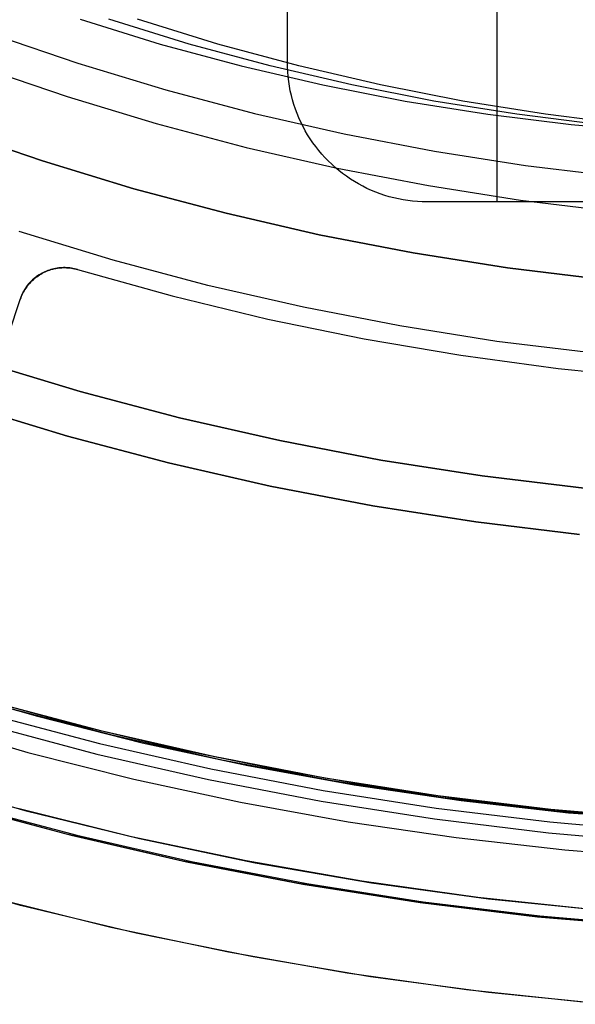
# Model space of a CAD drawing. Header units: millimetres. Extents: x 6049 to 7254, y -11340 to -10297.
# Tile 21 of 237: x 6633 to 6645, y -10755 to -10734. Entities that reach past the tile are written whole.
import ezdxf

# ---------------------------------------------------------------- set-up
doc = ezdxf.new("R2010")
doc.units = ezdxf.units.MM
doc.layers.add('color', color=7, linetype='Continuous')

msp = doc.modelspace()

# ---------------------------------------------------------------- linework, layer by layer
at = {"color": 7, "true_color": 0xffffff}
for p, q in [((6643.16, -10708.596, 261.059), (6643.16, -10737.596, 261.059)), ((6638.66, -10734.596, 261.059), (6638.66, -10716.579, 261.059)), ((6638.66, -10734.596, 258.059), (6638.66, -10724.815, 258.059)), ((6638.661, -10734.699, 261.059), (6638.66, -10734.596, 261.059)), ((6638.66, -10734.596, 261.059), (6638.66, -10734.596, 258.059)), ((6638.661, -10734.699, 258.059), (6638.66, -10734.596, 258.059)), ((6638.661, -10734.699, 259.559), (6638.66, -10734.596, 259.559)), ((6638.667, -10734.801, 261.059), (6638.661, -10734.699, 261.059)), ((6638.667, -10734.801, 258.059), (6638.661, -10734.699, 258.059)), ((6638.667, -10734.801, 259.559), (6638.661, -10734.699, 259.559)), ((6638.675, -10734.903, 261.059), (6638.667, -10734.801, 261.059)), ((6638.675, -10734.903, 258.059), (6638.667, -10734.801, 258.059)), ((6638.675, -10734.903, 259.559), (6638.667, -10734.801, 259.559)), ((6638.688, -10735.005, 261.059), (6638.675, -10734.903, 261.059)), ((6638.688, -10735.005, 258.059), (6638.675, -10734.903, 258.059)), ((6638.688, -10735.005, 259.559), (6638.675, -10734.903, 259.559)), ((6638.703, -10735.106, 261.059), (6638.688, -10735.005, 261.059)), ((6638.703, -10735.106, 258.059), (6638.688, -10735.005, 258.059)), ((6638.703, -10735.106, 259.559), (6638.688, -10735.005, 259.559)), ((6638.722, -10735.207, 261.059), (6638.703, -10735.106, 261.059)), ((6638.722, -10735.207, 258.059), (6638.703, -10735.106, 258.059)), ((6638.722, -10735.207, 259.559), (6638.703, -10735.106, 259.559)), ((6638.745, -10735.306, 261.059), (6638.722, -10735.207, 261.059)), ((6638.745, -10735.306, 258.059), (6638.722, -10735.207, 258.059)), ((6638.745, -10735.306, 259.559), (6638.722, -10735.207, 259.559)), ((6638.771, -10735.406, 261.059), (6638.745, -10735.306, 261.059)), ((6638.771, -10735.406, 258.059), (6638.745, -10735.306, 258.059)), ((6638.771, -10735.406, 259.559), (6638.745, -10735.306, 259.559)), ((6638.8, -10735.504, 261.059), (6638.771, -10735.406, 261.059)), ((6638.8, -10735.504, 258.059), (6638.771, -10735.406, 258.059)), ((6638.8, -10735.504, 259.559), (6638.771, -10735.406, 259.559)), ((6638.833, -10735.601, 261.059), (6638.8, -10735.504, 261.059)), ((6638.833, -10735.601, 258.059), (6638.8, -10735.504, 258.059)), ((6638.833, -10735.601, 259.559), (6638.8, -10735.504, 259.559)), ((6638.869, -10735.697, 261.059), (6638.833, -10735.601, 261.059)), ((6638.869, -10735.697, 258.059), (6638.833, -10735.601, 258.059)), ((6638.869, -10735.697, 259.559), (6638.833, -10735.601, 259.559)), ((6638.908, -10735.791, 261.059), (6638.869, -10735.697, 261.059)), ((6638.908, -10735.791, 258.059), (6638.869, -10735.697, 258.059)), ((6638.908, -10735.791, 259.559), (6638.869, -10735.697, 259.559)), ((6638.951, -10735.885, 261.059), (6638.908, -10735.791, 261.059)), ((6638.951, -10735.885, 258.059), (6638.908, -10735.791, 258.059)), ((6638.951, -10735.885, 259.559), (6638.908, -10735.791, 259.559)), ((6638.996, -10735.976, 261.059), (6638.951, -10735.885, 261.059)), ((6638.996, -10735.976, 258.059), (6638.951, -10735.885, 258.059)), ((6638.996, -10735.976, 259.559), (6638.951, -10735.885, 259.559)), ((6639.045, -10736.066, 261.059), (6638.996, -10735.976, 261.059)), ((6639.045, -10736.066, 258.059), (6638.996, -10735.976, 258.059)), ((6639.045, -10736.066, 259.559), (6638.996, -10735.976, 259.559)), ((6639.096, -10736.155, 261.059), (6639.045, -10736.066, 261.059)), ((6639.096, -10736.155, 258.059), (6639.045, -10736.066, 258.059)), ((6639.096, -10736.155, 259.559), (6639.045, -10736.066, 259.559)), ((6639.151, -10736.242, 261.059), (6639.096, -10736.155, 261.059)), ((6639.151, -10736.242, 258.059), (6639.096, -10736.155, 258.059)), ((6639.151, -10736.242, 259.559), (6639.096, -10736.155, 259.559)), ((6639.209, -10736.326, 261.059), (6639.151, -10736.242, 261.059)), ((6639.209, -10736.326, 258.059), (6639.151, -10736.242, 258.059)), ((6639.209, -10736.326, 259.559), (6639.151, -10736.242, 259.559)), ((6639.269, -10736.409, 261.059), (6639.209, -10736.326, 261.059)), ((6639.269, -10736.409, 258.059), (6639.209, -10736.326, 258.059)), ((6639.269, -10736.409, 259.559), (6639.209, -10736.326, 259.559)), ((6639.333, -10736.489, 261.059), (6639.269, -10736.409, 261.059)), ((6639.333, -10736.489, 258.059), (6639.269, -10736.409, 258.059)), ((6639.333, -10736.489, 259.559), (6639.269, -10736.409, 259.559)), ((6639.399, -10736.568, 261.059), (6639.333, -10736.489, 261.059)), ((6639.399, -10736.568, 258.059), (6639.333, -10736.489, 258.059)), ((6639.399, -10736.568, 259.559), (6639.333, -10736.489, 259.559)), ((6639.467, -10736.644, 261.059), (6639.399, -10736.568, 261.059)), ((6639.467, -10736.644, 258.059), (6639.399, -10736.568, 258.059)), ((6639.467, -10736.644, 259.559), (6639.399, -10736.568, 259.559)), ((6639.538, -10736.717, 261.059), (6639.467, -10736.644, 261.059)), ((6639.538, -10736.717, 258.059), (6639.467, -10736.644, 258.059)), ((6639.538, -10736.717, 259.559), (6639.467, -10736.644, 259.559)), ((6639.612, -10736.789, 261.059), (6639.538, -10736.717, 261.059)), ((6639.612, -10736.789, 258.059), (6639.538, -10736.717, 258.059)), ((6639.612, -10736.789, 259.559), (6639.538, -10736.717, 259.559)), ((6639.688, -10736.857, 261.059), (6639.612, -10736.789, 261.059)), ((6639.688, -10736.857, 258.059), (6639.612, -10736.789, 258.059)), ((6639.688, -10736.857, 259.559), (6639.612, -10736.789, 259.559)), ((6639.766, -10736.923, 261.059), (6639.688, -10736.857, 261.059)), ((6639.766, -10736.923, 258.059), (6639.688, -10736.857, 258.059)), ((6639.766, -10736.923, 259.559), (6639.688, -10736.857, 259.559)), ((6639.847, -10736.987, 261.059), (6639.766, -10736.923, 261.059)), ((6639.847, -10736.987, 258.059), (6639.766, -10736.923, 258.059)), ((6639.847, -10736.987, 259.559), (6639.766, -10736.923, 259.559)), ((6639.93, -10737.047, 261.059), (6639.847, -10736.987, 261.059)), ((6639.93, -10737.047, 258.059), (6639.847, -10736.987, 258.059)), ((6639.93, -10737.047, 259.559), (6639.847, -10736.987, 259.559)), ((6640.014, -10737.105, 261.059), (6639.93, -10737.047, 261.059)), ((6640.014, -10737.105, 258.059), (6639.93, -10737.047, 258.059)), ((6640.014, -10737.105, 259.559), (6639.93, -10737.047, 259.559)), ((6640.101, -10737.159, 261.059), (6640.014, -10737.105, 261.059)), ((6640.101, -10737.159, 258.059), (6640.014, -10737.105, 258.059)), ((6640.101, -10737.159, 259.559), (6640.014, -10737.105, 259.559)), ((6640.189, -10737.211, 261.059), (6640.101, -10737.159, 261.059)), ((6640.189, -10737.211, 258.059), (6640.101, -10737.159, 258.059)), ((6640.189, -10737.211, 259.559), (6640.101, -10737.159, 259.559)), ((6640.28, -10737.26, 261.059), (6640.189, -10737.211, 261.059)), ((6640.28, -10737.26, 258.059), (6640.189, -10737.211, 258.059)), ((6640.28, -10737.26, 259.559), (6640.189, -10737.211, 259.559)), ((6640.371, -10737.305, 261.059), (6640.28, -10737.26, 261.059)), ((6640.371, -10737.305, 258.059), (6640.28, -10737.26, 258.059)), ((6640.371, -10737.305, 259.559), (6640.28, -10737.26, 259.559)), ((6640.465, -10737.348, 261.059), (6640.371, -10737.305, 261.059)), ((6640.465, -10737.348, 258.059), (6640.371, -10737.305, 258.059)), ((6640.465, -10737.348, 259.559), (6640.371, -10737.305, 259.559)), ((6640.559, -10737.387, 261.059), (6640.465, -10737.348, 261.059)), ((6640.559, -10737.387, 258.059), (6640.465, -10737.348, 258.059)), ((6640.559, -10737.387, 259.559), (6640.465, -10737.348, 259.559)), ((6640.655, -10737.423, 261.059), (6640.559, -10737.387, 261.059)), ((6640.655, -10737.423, 258.059), (6640.559, -10737.387, 258.059)), ((6640.655, -10737.423, 259.559), (6640.559, -10737.387, 259.559)), ((6640.752, -10737.456, 261.059), (6640.655, -10737.423, 261.059)), ((6640.752, -10737.456, 258.059), (6640.655, -10737.423, 258.059)), ((6640.752, -10737.456, 259.559), (6640.655, -10737.423, 259.559)), ((6640.85, -10737.485, 261.059), (6640.752, -10737.456, 261.059)), ((6640.85, -10737.485, 258.059), (6640.752, -10737.456, 258.059)), ((6640.85, -10737.485, 259.559), (6640.752, -10737.456, 259.559)), ((6640.949, -10737.511, 261.059), (6640.85, -10737.485, 261.059)), ((6640.949, -10737.511, 258.059), (6640.85, -10737.485, 258.059)), ((6640.949, -10737.511, 259.559), (6640.85, -10737.485, 259.559)), ((6641.049, -10737.533, 261.059), (6640.949, -10737.511, 261.059)), ((6641.049, -10737.533, 258.059), (6640.949, -10737.511, 258.059)), ((6641.049, -10737.533, 259.559), (6640.949, -10737.511, 259.559)), ((6641.15, -10737.553, 261.059), (6641.049, -10737.533, 261.059)), ((6641.15, -10737.553, 258.059), (6641.049, -10737.533, 258.059)), ((6641.15, -10737.553, 259.559), (6641.049, -10737.533, 259.559)), ((6641.251, -10737.568, 261.059), (6641.15, -10737.553, 261.059)), ((6641.251, -10737.568, 258.059), (6641.15, -10737.553, 258.059)), ((6641.251, -10737.568, 259.559), (6641.15, -10737.553, 259.559)), ((6641.353, -10737.58, 261.059), (6641.251, -10737.568, 261.059)), ((6641.353, -10737.58, 258.059), (6641.251, -10737.568, 258.059)), ((6641.353, -10737.58, 259.559), (6641.251, -10737.568, 259.559)), ((6641.455, -10737.589, 261.059), (6641.353, -10737.58, 261.059)), ((6641.455, -10737.589, 258.059), (6641.353, -10737.58, 258.059)), ((6641.455, -10737.589, 259.559), (6641.353, -10737.58, 259.559)), ((6641.557, -10737.594, 261.059), (6641.455, -10737.589, 261.059)), ((6641.557, -10737.594, 258.059), (6641.455, -10737.589, 258.059)), ((6641.557, -10737.594, 259.559), (6641.455, -10737.589, 259.559)), ((6641.66, -10737.596, 261.059), (6641.557, -10737.594, 261.059)), ((6641.66, -10737.596, 258.059), (6641.557, -10737.594, 258.059)), ((6641.66, -10737.596, 259.559), (6641.557, -10737.594, 259.559)), ((6661.66, -10737.596, 258.059), (6641.66, -10737.596, 258.059)), ((6641.66, -10737.596, 261.059), (6641.66, -10737.596, 258.059)), ((6661.66, -10737.596, 261.059), (6641.66, -10737.596, 261.059)), ((6661.66, -10737.596, 259.559), (6641.66, -10737.596, 259.559))]:
    msp.add_line(p, q, dxfattribs=at)
at = {"color": 8, "true_color": 0x7f7f7f}
for p, q in [((6634.204, -10733.671, 67.224), (6635.928, -10734.203, 66.826)), ((6636.546, -10734.203, 69.505), (6634.822, -10733.671, 69.903)), ((6637.165, -10734.203, 72.185), (6635.441, -10733.671, 72.583)), ((6632.282, -10733.98, 212.03), (6634.153, -10734.616, 212.03)), ((6635.928, -10734.203, 66.826), (6637.668, -10734.674, 66.424)), ((6638.287, -10734.674, 69.103), (6636.546, -10734.203, 69.505)), ((6638.906, -10734.674, 71.783), (6637.165, -10734.203, 72.185)), ((6632.027, -10734.687, 211.366), (6633.923, -10735.332, 211.366)), ((6634.153, -10734.616, 212.03), (6636.045, -10735.188, 212.03)), ((6637.668, -10734.674, 66.424), (6639.424, -10735.083, 66.018)), ((6640.043, -10735.083, 68.698), (6638.287, -10734.674, 69.103)), ((6640.661, -10735.083, 71.377), (6638.906, -10734.674, 71.783)), ((6636.045, -10735.188, 212.03), (6637.956, -10735.694, 212.03)), ((6639.424, -10735.083, 66.018), (6641.192, -10735.43, 65.61)), ((6641.811, -10735.43, 68.29), (6640.043, -10735.083, 68.698)), ((6642.429, -10735.43, 70.969), (6640.661, -10735.083, 71.377)), ((6633.923, -10735.332, 211.366), (6635.84, -10735.911, 211.366)), ((6641.192, -10735.43, 65.61), (6642.971, -10735.714, 65.199)), ((6643.59, -10735.714, 67.879), (6641.811, -10735.43, 68.29)), ((6644.208, -10735.714, 70.558), (6642.429, -10735.43, 70.969)), ((6637.956, -10735.694, 212.03), (6639.883, -10736.134, 212.03)), ((6642.971, -10735.714, 65.199), (6644.758, -10735.936, 64.787)), ((6645.377, -10735.936, 67.466), (6643.59, -10735.714, 67.879)), ((6645.996, -10735.936, 70.146), (6644.208, -10735.714, 70.558)), ((6635.84, -10735.911, 211.366), (6637.776, -10736.424, 211.366)), ((6644.758, -10735.936, 64.787), (6646.552, -10736.094, 64.373)), ((6639.883, -10736.134, 212.03), (6641.824, -10736.507, 212.03)), ((6637.776, -10736.424, 211.366), (6639.729, -10736.869, 211.366)), ((6641.824, -10736.507, 212.03), (6643.777, -10736.813, 212.03)), ((6639.729, -10736.869, 211.366), (6641.695, -10737.247, 211.366)), ((6643.777, -10736.813, 212.03), (6645.74, -10737.051, 212.03)), ((6641.695, -10737.247, 211.366), (6643.674, -10737.557, 211.366)), ((6643.674, -10737.557, 211.366), (6645.662, -10737.799, 211.366)), ((6632.093, -10741.032, 231.716), (6634.208, -10741.671, 231.716)), ((6634.208, -10741.671, 259.6), (6632.093, -10741.032, 259.6)), ((6632.093, -10741.032, 231.716), (6634.208, -10741.671, 231.716)), ((6632.093, -10741.032, 245.658), (6634.208, -10741.671, 245.658)), ((6634.208, -10741.671, 259.6), (6632.093, -10741.032, 259.6)), ((6634.208, -10741.671, 231.716), (6636.344, -10742.236, 231.716)), ((6636.344, -10742.236, 259.6), (6634.208, -10741.671, 259.6)), ((6634.208, -10741.671, 231.716), (6636.344, -10742.236, 231.716)), ((6634.208, -10741.671, 245.658), (6636.344, -10742.236, 245.658)), ((6636.344, -10742.236, 259.6), (6634.208, -10741.671, 259.6)), ((6633.935, -10742.633, 259.6), (6631.787, -10741.984, 259.6)), ((6631.787, -10741.984, 231.716), (6633.935, -10742.633, 231.716)), ((6631.787, -10741.984, 245.658), (6633.935, -10742.633, 245.658)), ((6631.787, -10741.984, 231.716), (6633.935, -10742.633, 231.716)), ((6633.935, -10742.633, 259.6), (6631.787, -10741.984, 259.6)), ((6636.344, -10742.236, 231.716), (6638.498, -10742.728, 231.716)), ((6638.498, -10742.728, 259.6), (6636.344, -10742.236, 259.6)), ((6636.344, -10742.236, 231.716), (6638.498, -10742.728, 231.716)), ((6636.344, -10742.236, 245.658), (6638.498, -10742.728, 245.658)), ((6638.498, -10742.728, 259.6), (6636.344, -10742.236, 259.6)), ((6636.104, -10743.207, 259.6), (6633.935, -10742.633, 259.6)), ((6633.935, -10742.633, 231.716), (6636.104, -10743.207, 231.716)), ((6633.935, -10742.633, 245.658), (6636.104, -10743.207, 245.658)), ((6633.935, -10742.633, 231.716), (6636.104, -10743.207, 231.716)), ((6636.104, -10743.207, 259.6), (6633.935, -10742.633, 259.6)), ((6638.498, -10742.728, 231.716), (6640.667, -10743.145, 231.716)), ((6640.667, -10743.145, 259.6), (6638.498, -10742.728, 259.6)), ((6638.498, -10742.728, 231.716), (6640.667, -10743.145, 231.716)), ((6638.498, -10742.728, 245.658), (6640.667, -10743.145, 245.658)), ((6640.667, -10743.145, 259.6), (6638.498, -10742.728, 259.6)), ((6638.292, -10743.707, 259.6), (6636.104, -10743.207, 259.6)), ((6636.104, -10743.207, 231.716), (6638.292, -10743.707, 231.716)), ((6636.104, -10743.207, 245.658), (6638.292, -10743.707, 245.658)), ((6636.104, -10743.207, 231.716), (6638.292, -10743.707, 231.716)), ((6638.292, -10743.707, 259.6), (6636.104, -10743.207, 259.6)), ((6640.667, -10743.145, 231.716), (6642.85, -10743.487, 231.716)), ((6642.85, -10743.487, 259.6), (6640.667, -10743.145, 259.6)), ((6640.667, -10743.145, 231.716), (6642.85, -10743.487, 231.716)), ((6640.667, -10743.145, 245.658), (6642.85, -10743.487, 245.658)), ((6642.85, -10743.487, 259.6), (6640.667, -10743.145, 259.6)), ((6642.85, -10743.487, 231.716), (6645.043, -10743.753, 231.716)), ((6645.043, -10743.753, 259.6), (6642.85, -10743.487, 259.6)), ((6642.85, -10743.487, 231.716), (6645.043, -10743.753, 231.716)), ((6642.85, -10743.487, 245.658), (6645.043, -10743.753, 245.658)), ((6645.043, -10743.753, 259.6), (6642.85, -10743.487, 259.6)), ((6640.495, -10744.13, 259.6), (6638.292, -10743.707, 259.6)), ((6638.292, -10743.707, 231.716), (6640.495, -10744.13, 231.716)), ((6638.292, -10743.707, 245.658), (6640.495, -10744.13, 245.658)), ((6638.292, -10743.707, 231.716), (6640.495, -10744.13, 231.716)), ((6640.495, -10744.13, 259.6), (6638.292, -10743.707, 259.6)), ((6642.712, -10744.477, 259.6), (6640.495, -10744.13, 259.6)), ((6640.495, -10744.13, 231.716), (6642.712, -10744.477, 231.716)), ((6640.495, -10744.13, 245.658), (6642.712, -10744.477, 245.658)), ((6640.495, -10744.13, 231.716), (6642.712, -10744.477, 231.716)), ((6642.712, -10744.477, 259.6), (6640.495, -10744.13, 259.6)), ((6644.94, -10744.748, 259.6), (6642.712, -10744.477, 259.6)), ((6642.712, -10744.477, 231.716), (6644.94, -10744.748, 231.716)), ((6642.712, -10744.477, 245.658), (6644.94, -10744.748, 245.658)), ((6642.712, -10744.477, 231.716), (6644.94, -10744.748, 231.716)), ((6644.94, -10744.748, 259.6), (6642.712, -10744.477, 259.6)), ((6631.059, -10748.012, 88.1), (6633.29, -10748.655, 88.1)), ((6631.059, -10748.012, 88.1), (6633.29, -10748.655, 88.1)), ((6631.808, -10748.204, 66.712), (6634.051, -10748.819, 66.195)), ((6634.682, -10748.977, 89.35), (6632.315, -10748.35, 89.35)), ((6634.682, -10748.977, 46.475), (6632.315, -10748.35, 46.475)), ((6634.891, -10749.063, 73.723), (6632.549, -10748.449, 74.263)), ((6630.826, -10748.781, 46.475), (6633.082, -10749.431, 46.475)), ((6632.241, -10748.609, 89.031), (6634.618, -10749.238, 89.031)), ((6632.241, -10748.609, 89.031), (6634.618, -10749.238, 89.031)), ((6633.29, -10748.655, 88.1), (6635.542, -10749.223, 88.1)), ((6633.29, -10748.655, 88.1), (6635.542, -10749.223, 88.1)), ((6632.178, -10748.833, 88.605), (6634.562, -10749.465, 88.605)), ((6632.178, -10748.833, 88.605), (6634.562, -10749.465, 88.605)), ((6634.051, -10748.819, 66.195), (6636.293, -10749.354, 65.677)), ((6637.07, -10749.522, 89.35), (6634.682, -10748.977, 89.35)), ((6637.07, -10749.522, 46.475), (6634.682, -10748.977, 46.475)), ((6637.252, -10749.594, 73.178), (6634.891, -10749.063, 73.723)), ((6634.618, -10749.238, 89.031), (6637.014, -10749.785, 89.031)), ((6634.618, -10749.238, 89.031), (6637.014, -10749.785, 89.031)), ((6635.542, -10749.223, 88.1), (6637.812, -10749.714, 88.1)), ((6635.542, -10749.223, 88.1), (6637.812, -10749.714, 88.1)), ((6636.293, -10749.354, 65.677), (6638.531, -10749.813, 65.16)), ((6633.082, -10749.431, 46.475), (6635.36, -10750.005, 46.475)), ((6634.562, -10749.465, 88.605), (6636.966, -10750.014, 88.605)), ((6634.562, -10749.465, 88.605), (6636.966, -10750.014, 88.605)), ((6639.475, -10749.984, 89.35), (6637.07, -10749.522, 89.35)), ((6639.475, -10749.984, 46.475), (6637.07, -10749.522, 46.475)), ((6639.629, -10750.043, 72.629), (6637.252, -10749.594, 73.178)), ((6637.014, -10749.785, 89.031), (6639.429, -10750.249, 89.031)), ((6637.014, -10749.785, 89.031), (6639.429, -10750.249, 89.031)), ((6637.812, -10749.714, 88.1), (6640.097, -10750.129, 88.1)), ((6637.812, -10749.714, 88.1), (6640.097, -10750.129, 88.1)), ((6638.531, -10749.813, 65.16), (6640.759, -10750.196, 64.646)), ((6635.36, -10750.005, 46.475), (6637.655, -10750.502, 46.475)), ((6636.966, -10750.014, 88.605), (6639.388, -10750.479, 88.605)), ((6636.966, -10750.014, 88.605), (6639.388, -10750.479, 88.605)), ((6641.894, -10750.363, 89.35), (6639.475, -10749.984, 89.35)), ((6641.894, -10750.363, 46.475), (6639.475, -10749.984, 46.475)), ((6642.019, -10750.409, 72.077), (6639.629, -10750.043, 72.629)), ((6639.429, -10750.249, 89.031), (6641.857, -10750.63, 89.031)), ((6639.429, -10750.249, 89.031), (6641.857, -10750.63, 89.031)), ((6640.097, -10750.129, 88.1), (6642.395, -10750.466, 88.1)), ((6640.097, -10750.129, 88.1), (6642.395, -10750.466, 88.1)), ((6640.759, -10750.196, 64.646), (6642.976, -10750.505, 64.134)), ((6644.325, -10750.658, 89.35), (6641.894, -10750.363, 89.35)), ((6644.325, -10750.658, 46.475), (6641.894, -10750.363, 46.475)), ((6644.42, -10750.692, 71.523), (6642.019, -10750.409, 72.077)), ((6642.395, -10750.466, 88.1), (6644.702, -10750.726, 88.1)), ((6642.395, -10750.466, 88.1), (6644.702, -10750.726, 88.1)), ((6633.886, -10751.183, 66.233), (6631.407, -10750.516, 66.805)), ((6631.549, -10750.551, 74.494), (6634.012, -10751.21, 73.926)), ((6631.688, -10750.563, 47.975), (6634.132, -10751.21, 47.975)), ((6631.688, -10750.563, 89.35), (6634.132, -10751.21, 89.35)), ((6637.655, -10750.502, 46.475), (6639.966, -10750.922, 46.475)), ((6639.388, -10750.479, 88.605), (6641.825, -10750.861, 88.605)), ((6639.388, -10750.479, 88.605), (6641.825, -10750.861, 88.605)), ((6641.857, -10750.63, 89.031), (6644.298, -10750.926, 89.031)), ((6641.857, -10750.63, 89.031), (6644.298, -10750.926, 89.031)), ((6642.976, -10750.505, 64.134), (6645.177, -10750.742, 63.626)), ((6646.765, -10750.87, 89.35), (6644.325, -10750.658, 89.35)), ((6646.765, -10750.87, 46.475), (6644.325, -10750.658, 46.475)), ((6641.825, -10750.861, 88.605), (6644.274, -10751.158, 88.605)), ((6641.825, -10750.861, 88.605), (6644.274, -10751.158, 88.605)), ((6646.829, -10750.892, 70.967), (6644.42, -10750.692, 71.523)), ((6644.702, -10750.726, 88.1), (6647.018, -10750.907, 88.1)), ((6644.702, -10750.726, 88.1), (6647.018, -10750.907, 88.1)), ((6639.966, -10750.922, 46.475), (6642.29, -10751.263, 46.475)), ((6644.298, -10750.926, 89.031), (6646.747, -10751.138, 89.031)), ((6644.298, -10750.926, 89.031), (6646.747, -10751.138, 89.031)), ((6636.386, -10751.762, 65.656), (6633.886, -10751.183, 66.233)), ((6634.012, -10751.21, 73.926), (6636.495, -10751.781, 73.352)), ((6634.132, -10751.21, 47.975), (6636.597, -10751.773, 47.975)), ((6634.132, -10751.21, 89.35), (6636.597, -10751.773, 89.35)), ((6642.29, -10751.263, 46.475), (6644.624, -10751.525, 46.475)), ((6644.274, -10751.158, 88.605), (6646.731, -10751.371, 88.605)), ((6644.274, -10751.158, 88.605), (6646.731, -10751.371, 88.605)), ((6644.624, -10751.525, 46.475), (6646.965, -10751.709, 46.475)), ((6638.904, -10752.252, 65.074), (6636.386, -10751.762, 65.656)), ((6636.495, -10751.781, 73.352), (6638.995, -10752.263, 72.775)), ((6636.597, -10751.773, 47.975), (6639.08, -10752.25, 47.975)), ((6636.597, -10751.773, 89.35), (6639.08, -10752.25, 89.35)), ((6641.437, -10752.651, 64.489), (6638.904, -10752.252, 65.074)), ((6638.995, -10752.263, 72.775), (6641.511, -10752.658, 72.194)), ((6639.08, -10752.25, 47.975), (6641.578, -10752.641, 47.975)), ((6639.08, -10752.25, 89.35), (6641.578, -10752.641, 89.35)), ((6643.983, -10752.96, 63.902), (6641.437, -10752.651, 64.489)), ((6641.511, -10752.658, 72.194), (6644.038, -10752.962, 71.611)), ((6641.578, -10752.641, 47.975), (6644.088, -10752.946, 47.975)), ((6641.578, -10752.641, 89.35), (6644.088, -10752.946, 89.35)), ((6646.537, -10753.177, 63.312), (6643.983, -10752.96, 63.902)), ((6644.038, -10752.962, 71.611), (6646.574, -10753.178, 71.025)), ((6644.088, -10752.946, 47.975), (6646.607, -10753.164, 47.975)), ((6644.088, -10752.946, 89.35), (6646.607, -10753.164, 89.35))]:
    msp.add_line(p, q, dxfattribs=at)
at = {"layer": 'color', "color": 254, "true_color": 0xcad1ee}
for p, q in [((6633.393, -10736.716, 28.2), (6631.449, -10736.052, 28.2)), ((6631.449, -10736.052, 26.2), (6633.393, -10736.716, 26.2)), ((6633.393, -10736.716, 27.2), (6631.449, -10736.052, 27.2)), ((6631.449, -10736.052, 26.2), (6633.393, -10736.716, 26.2)), ((6633.393, -10736.716, 28.2), (6631.449, -10736.052, 28.2)), ((6635.358, -10737.313, 28.2), (6633.393, -10736.716, 28.2)), ((6633.393, -10736.716, 26.2), (6635.358, -10737.313, 26.2)), ((6635.358, -10737.313, 27.2), (6633.393, -10736.716, 27.2)), ((6633.393, -10736.716, 26.2), (6635.358, -10737.313, 26.2)), ((6635.358, -10737.313, 28.2), (6633.393, -10736.716, 28.2)), ((6637.343, -10737.842, 28.2), (6635.358, -10737.313, 28.2)), ((6635.358, -10737.313, 26.2), (6637.343, -10737.842, 26.2)), ((6637.343, -10737.842, 27.2), (6635.358, -10737.313, 27.2)), ((6635.358, -10737.313, 26.2), (6637.343, -10737.842, 26.2)), ((6637.343, -10737.842, 28.2), (6635.358, -10737.313, 28.2)), ((6639.345, -10738.302, 28.2), (6637.343, -10737.842, 28.2)), ((6637.343, -10737.842, 26.2), (6639.345, -10738.302, 26.2)), ((6639.345, -10738.302, 27.2), (6637.343, -10737.842, 27.2)), ((6637.343, -10737.842, 26.2), (6639.345, -10738.302, 26.2)), ((6639.345, -10738.302, 28.2), (6637.343, -10737.842, 28.2)), ((6634.914, -10738.848, 26.2), (6632.896, -10738.235, 26.2)), ((6634.914, -10738.848, 26.2), (6632.896, -10738.235, 26.2)), ((6641.361, -10738.693, 28.2), (6639.345, -10738.302, 28.2)), ((6639.345, -10738.302, 26.2), (6641.361, -10738.693, 26.2)), ((6641.361, -10738.693, 27.2), (6639.345, -10738.302, 27.2)), ((6639.345, -10738.302, 26.2), (6641.361, -10738.693, 26.2)), ((6641.361, -10738.693, 28.2), (6639.345, -10738.302, 28.2)), ((6643.39, -10739.014, 28.2), (6641.361, -10738.693, 28.2)), ((6641.361, -10738.693, 26.2), (6643.39, -10739.014, 26.2)), ((6643.39, -10739.014, 27.2), (6641.361, -10738.693, 27.2)), ((6641.361, -10738.693, 26.2), (6643.39, -10739.014, 26.2)), ((6643.39, -10739.014, 28.2), (6641.361, -10738.693, 28.2)), ((6633.577, -10739.052, 30.3), (6633.609, -10739.043, 30.3)), ((6633.577, -10739.052, 30.3), (6633.609, -10739.043, 30.3)), ((6633.609, -10739.043, 29.042), (6633.577, -10739.052, 29.042)), ((6633.609, -10739.043, 30.3), (6633.643, -10739.034, 30.3)), ((6633.609, -10739.043, 30.3), (6633.643, -10739.034, 30.3)), ((6633.643, -10739.034, 29.042), (6633.609, -10739.043, 29.042)), ((6633.647, -10739.039, 28.143), (6633.613, -10739.047, 28.135)), ((6633.647, -10739.039, 28.143), (6633.613, -10739.047, 28.135)), ((6633.643, -10739.034, 30.3), (6633.676, -10739.027, 30.3)), ((6633.643, -10739.034, 30.3), (6633.676, -10739.027, 30.3)), ((6633.676, -10739.027, 29.042), (6633.643, -10739.034, 29.042)), ((6633.682, -10739.032, 28.15), (6633.647, -10739.039, 28.143)), ((6633.682, -10739.032, 28.15), (6633.647, -10739.039, 28.143)), ((6633.676, -10739.027, 30.3), (6633.71, -10739.022, 30.3)), ((6633.676, -10739.027, 30.3), (6633.71, -10739.022, 30.3)), ((6633.71, -10739.022, 29.042), (6633.676, -10739.027, 29.042)), ((6633.718, -10739.027, 28.157), (6633.682, -10739.032, 28.15)), ((6633.718, -10739.027, 28.157), (6633.682, -10739.032, 28.15)), ((6633.71, -10739.022, 30.3), (6633.744, -10739.017, 30.3)), ((6633.71, -10739.022, 30.3), (6633.744, -10739.017, 30.3)), ((6633.744, -10739.017, 29.042), (6633.71, -10739.022, 29.042)), ((6633.754, -10739.022, 28.163), (6633.718, -10739.027, 28.157)), ((6633.754, -10739.022, 28.163), (6633.718, -10739.027, 28.157)), ((6633.744, -10739.017, 30.3), (6633.778, -10739.013, 30.3)), ((6633.744, -10739.017, 30.3), (6633.778, -10739.013, 30.3)), ((6633.778, -10739.013, 29.042), (6633.744, -10739.017, 29.042)), ((6633.789, -10739.019, 28.169), (6633.754, -10739.022, 28.163)), ((6633.789, -10739.019, 28.169), (6633.754, -10739.022, 28.163)), ((6633.778, -10739.013, 30.3), (6633.812, -10739.011, 30.3)), ((6633.778, -10739.013, 30.3), (6633.812, -10739.011, 30.3)), ((6633.812, -10739.011, 29.042), (6633.778, -10739.013, 29.042)), ((6633.825, -10739.017, 28.174), (6633.789, -10739.019, 28.169)), ((6633.825, -10739.017, 28.174), (6633.789, -10739.019, 28.169)), ((6633.812, -10739.011, 30.3), (6633.846, -10739.01, 30.3)), ((6633.812, -10739.011, 30.3), (6633.846, -10739.01, 30.3)), ((6633.846, -10739.01, 29.042), (6633.812, -10739.011, 29.042)), ((6633.862, -10739.016, 28.179), (6633.825, -10739.017, 28.174)), ((6633.862, -10739.016, 28.179), (6633.825, -10739.017, 28.174)), ((6633.846, -10739.01, 30.3), (6633.88, -10739.01, 30.3)), ((6633.846, -10739.01, 30.3), (6633.88, -10739.01, 30.3)), ((6633.88, -10739.01, 29.042), (6633.846, -10739.01, 29.042)), ((6633.898, -10739.016, 28.183), (6633.862, -10739.016, 28.179)), ((6633.898, -10739.016, 28.183), (6633.862, -10739.016, 28.179)), ((6633.88, -10739.01, 30.3), (6633.914, -10739.011, 30.3)), ((6633.88, -10739.01, 30.3), (6633.914, -10739.011, 30.3)), ((6633.914, -10739.011, 29.042), (6633.88, -10739.01, 29.042)), ((6633.934, -10739.018, 28.187), (6633.898, -10739.016, 28.183)), ((6633.934, -10739.018, 28.187), (6633.898, -10739.016, 28.183)), ((6633.914, -10739.011, 30.3), (6633.948, -10739.013, 30.3)), ((6633.914, -10739.011, 30.3), (6633.948, -10739.013, 30.3)), ((6633.948, -10739.013, 29.042), (6633.914, -10739.011, 29.042)), ((6633.97, -10739.02, 28.19), (6633.934, -10739.018, 28.187)), ((6633.97, -10739.02, 28.19), (6633.934, -10739.018, 28.187)), ((6633.948, -10739.013, 30.3), (6633.982, -10739.016, 30.3)), ((6633.948, -10739.013, 30.3), (6633.982, -10739.016, 30.3)), ((6633.982, -10739.016, 29.042), (6633.948, -10739.013, 29.042)), ((6634.006, -10739.024, 28.193), (6633.97, -10739.02, 28.19)), ((6634.006, -10739.024, 28.193), (6633.97, -10739.02, 28.19)), ((6633.982, -10739.016, 30.3), (6634.016, -10739.021, 30.3)), ((6633.982, -10739.016, 30.3), (6634.016, -10739.021, 30.3)), ((6634.016, -10739.021, 29.042), (6633.982, -10739.016, 29.042)), ((6634.043, -10739.029, 28.196), (6634.006, -10739.024, 28.193)), ((6634.043, -10739.029, 28.196), (6634.006, -10739.024, 28.193)), ((6634.016, -10739.021, 30.3), (6634.05, -10739.027, 30.3)), ((6634.016, -10739.021, 30.3), (6634.05, -10739.027, 30.3)), ((6634.05, -10739.027, 29.042), (6634.016, -10739.021, 29.042)), ((6634.078, -10739.035, 28.198), (6634.043, -10739.029, 28.196)), ((6634.078, -10739.035, 28.198), (6634.043, -10739.029, 28.196)), ((6634.05, -10739.027, 30.3), (6634.084, -10739.034, 30.3)), ((6634.05, -10739.027, 30.3), (6634.084, -10739.034, 30.3)), ((6634.084, -10739.034, 29.042), (6634.05, -10739.027, 29.042)), ((6634.114, -10739.042, 28.199), (6634.078, -10739.035, 28.198)), ((6634.114, -10739.042, 28.199), (6634.078, -10739.035, 28.198)), ((6634.084, -10739.034, 30.3), (6634.117, -10739.042, 30.3)), ((6634.084, -10739.034, 30.3), (6634.117, -10739.042, 30.3)), ((6634.117, -10739.042, 29.042), (6634.084, -10739.034, 29.042)), ((6634.15, -10739.051, 28.2), (6634.114, -10739.042, 28.199)), ((6634.15, -10739.051, 28.2), (6634.114, -10739.042, 28.199)), ((6634.117, -10739.042, 30.3), (6634.15, -10739.051, 30.3)), ((6634.117, -10739.042, 30.3), (6634.15, -10739.051, 30.3)), ((6634.15, -10739.051, 29.042), (6634.117, -10739.042, 29.042)), ((6636.952, -10739.391, 26.2), (6634.914, -10738.848, 26.2)), ((6636.952, -10739.391, 26.2), (6634.914, -10738.848, 26.2)), ((6645.429, -10739.264, 28.2), (6643.39, -10739.014, 28.2)), ((6643.39, -10739.014, 26.2), (6645.429, -10739.264, 26.2)), ((6645.429, -10739.264, 27.2), (6643.39, -10739.014, 27.2)), ((6643.39, -10739.014, 26.2), (6645.429, -10739.264, 26.2)), ((6645.429, -10739.264, 28.2), (6643.39, -10739.014, 28.2)), ((6633.209, -10739.249, 28.003), (6633.183, -10739.271, 27.99)), ((6633.209, -10739.249, 28.003), (6633.183, -10739.271, 27.99)), ((6633.193, -10739.269, 30.3), (6633.219, -10739.246, 30.3)), ((6633.193, -10739.269, 30.3), (6633.219, -10739.246, 30.3)), ((6633.219, -10739.246, 29.042), (6633.193, -10739.269, 29.042)), ((6633.236, -10739.227, 28.015), (6633.209, -10739.249, 28.003)), ((6633.236, -10739.227, 28.015), (6633.209, -10739.249, 28.003)), ((6633.219, -10739.246, 30.3), (6633.245, -10739.225, 30.3)), ((6633.219, -10739.246, 30.3), (6633.245, -10739.225, 30.3)), ((6633.245, -10739.225, 29.042), (6633.219, -10739.246, 29.042)), ((6633.263, -10739.207, 28.027), (6633.236, -10739.227, 28.015)), ((6633.263, -10739.207, 28.027), (6633.236, -10739.227, 28.015)), ((6633.245, -10739.225, 30.3), (6633.272, -10739.204, 30.3)), ((6633.245, -10739.225, 30.3), (6633.272, -10739.204, 30.3)), ((6633.272, -10739.204, 29.042), (6633.245, -10739.225, 29.042)), ((6633.292, -10739.187, 28.038), (6633.263, -10739.207, 28.027)), ((6633.292, -10739.187, 28.038), (6633.263, -10739.207, 28.027)), ((6633.272, -10739.204, 30.3), (6633.3, -10739.184, 30.3)), ((6633.272, -10739.204, 30.3), (6633.3, -10739.184, 30.3)), ((6633.3, -10739.184, 29.042), (6633.272, -10739.204, 29.042)), ((6633.321, -10739.168, 28.05), (6633.292, -10739.187, 28.038)), ((6633.321, -10739.168, 28.05), (6633.292, -10739.187, 28.038)), ((6633.3, -10739.184, 30.3), (6633.329, -10739.165, 30.3)), ((6633.3, -10739.184, 30.3), (6633.329, -10739.165, 30.3)), ((6633.329, -10739.165, 29.042), (6633.3, -10739.184, 29.042)), ((6633.351, -10739.15, 28.061), (6633.321, -10739.168, 28.05)), ((6633.351, -10739.15, 28.061), (6633.321, -10739.168, 28.05)), ((6633.329, -10739.165, 30.3), (6633.358, -10739.148, 30.3)), ((6633.329, -10739.165, 30.3), (6633.358, -10739.148, 30.3)), ((6633.358, -10739.148, 29.042), (6633.329, -10739.165, 29.042)), ((6633.382, -10739.134, 28.071), (6633.351, -10739.15, 28.061)), ((6633.382, -10739.134, 28.071), (6633.351, -10739.15, 28.061)), ((6633.358, -10739.148, 30.3), (6633.388, -10739.131, 30.3)), ((6633.358, -10739.148, 30.3), (6633.388, -10739.131, 30.3)), ((6633.388, -10739.131, 29.042), (6633.358, -10739.148, 29.042)), ((6633.413, -10739.118, 28.081), (6633.382, -10739.134, 28.071)), ((6633.413, -10739.118, 28.081), (6633.382, -10739.134, 28.071)), ((6633.388, -10739.131, 30.3), (6633.418, -10739.115, 30.3)), ((6633.388, -10739.131, 30.3), (6633.418, -10739.115, 30.3)), ((6633.418, -10739.115, 29.042), (6633.388, -10739.131, 29.042)), ((6633.445, -10739.104, 28.091), (6633.413, -10739.118, 28.081)), ((6633.445, -10739.104, 28.091), (6633.413, -10739.118, 28.081)), ((6633.417, -10739.115, 28.083), (6633.417, -10739.115, 30.3)), ((6633.418, -10739.115, 30.3), (6633.449, -10739.1, 30.3)), ((6633.418, -10739.115, 30.3), (6633.449, -10739.1, 30.3)), ((6633.449, -10739.1, 29.042), (6633.418, -10739.115, 29.042)), ((6633.477, -10739.09, 28.101), (6633.445, -10739.104, 28.091)), ((6633.477, -10739.09, 28.101), (6633.445, -10739.104, 28.091)), ((6633.449, -10739.1, 30.3), (6633.48, -10739.086, 30.3)), ((6633.449, -10739.1, 30.3), (6633.48, -10739.086, 30.3)), ((6633.48, -10739.086, 29.042), (6633.449, -10739.1, 29.042)), ((6633.511, -10739.078, 28.11), (6633.477, -10739.09, 28.101)), ((6633.511, -10739.078, 28.11), (6633.477, -10739.09, 28.101)), ((6633.48, -10739.086, 30.3), (6633.512, -10739.074, 30.3)), ((6633.48, -10739.086, 30.3), (6633.512, -10739.074, 30.3)), ((6633.512, -10739.074, 29.042), (6633.48, -10739.086, 29.042)), ((6633.544, -10739.066, 28.119), (6633.511, -10739.078, 28.11)), ((6633.544, -10739.066, 28.119), (6633.511, -10739.078, 28.11)), ((6633.512, -10739.074, 30.3), (6633.544, -10739.062, 30.3)), ((6633.512, -10739.074, 30.3), (6633.544, -10739.062, 30.3)), ((6633.544, -10739.062, 29.042), (6633.512, -10739.074, 29.042)), ((6633.544, -10739.062, 30.3), (6633.577, -10739.052, 30.3)), ((6633.544, -10739.062, 30.3), (6633.577, -10739.052, 30.3)), ((6633.577, -10739.052, 29.042), (6633.544, -10739.062, 29.042)), ((6633.578, -10739.056, 28.127), (6633.544, -10739.066, 28.119)), ((6633.578, -10739.056, 28.127), (6633.544, -10739.066, 28.119)), ((6633.613, -10739.047, 28.135), (6633.578, -10739.056, 28.127)), ((6633.613, -10739.047, 28.135), (6633.578, -10739.056, 28.127)), ((6634.15, -10739.051, 30.3), (6636.185, -10739.617, 30.3)), ((6634.15, -10739.051, 30.3), (6636.185, -10739.617, 30.3)), ((6634.15, -10739.051, 30.3), (6634.15, -10739.051, 28.2)), ((6634.15, -10739.051, 28.2), (6636.185, -10739.617, 28.2)), ((6634.15, -10739.051, 29.25), (6636.185, -10739.617, 29.25)), ((6634.15, -10739.051, 28.2), (6636.185, -10739.617, 28.2)), ((6634.15, -10739.051, 30.3), (6634.15, -10739.051, 28.2)), ((6633.028, -10739.451, 27.898), (6633.01, -10739.479, 27.884)), ((6633.028, -10739.451, 27.898), (6633.01, -10739.479, 27.884)), ((6633.018, -10739.478, 30.3), (6633.036, -10739.449, 30.3)), ((6633.018, -10739.478, 30.3), (6633.036, -10739.449, 30.3)), ((6633.036, -10739.449, 29.042), (6633.018, -10739.478, 29.042)), ((6633.047, -10739.423, 27.911), (6633.028, -10739.451, 27.898)), ((6633.047, -10739.423, 27.911), (6633.028, -10739.451, 27.898)), ((6633.036, -10739.449, 30.3), (6633.056, -10739.421, 30.3)), ((6633.036, -10739.449, 30.3), (6633.056, -10739.421, 30.3)), ((6633.056, -10739.421, 29.042), (6633.036, -10739.449, 29.042)), ((6633.067, -10739.396, 27.925), (6633.047, -10739.423, 27.911)), ((6633.067, -10739.396, 27.925), (6633.047, -10739.423, 27.911)), ((6633.056, -10739.421, 30.3), (6633.077, -10739.394, 30.3)), ((6633.056, -10739.421, 30.3), (6633.077, -10739.394, 30.3)), ((6633.077, -10739.394, 29.042), (6633.056, -10739.421, 29.042)), ((6633.088, -10739.369, 27.938), (6633.067, -10739.396, 27.925)), ((6633.088, -10739.369, 27.938), (6633.067, -10739.396, 27.925)), ((6633.077, -10739.394, 30.3), (6633.098, -10739.368, 30.3)), ((6633.077, -10739.394, 30.3), (6633.098, -10739.368, 30.3)), ((6633.098, -10739.368, 29.042), (6633.077, -10739.394, 29.042)), ((6633.11, -10739.343, 27.952), (6633.088, -10739.369, 27.938)), ((6633.11, -10739.343, 27.952), (6633.088, -10739.369, 27.938)), ((6633.098, -10739.368, 30.3), (6633.121, -10739.342, 30.3)), ((6633.098, -10739.368, 30.3), (6633.121, -10739.342, 30.3)), ((6633.121, -10739.342, 29.042), (6633.098, -10739.368, 29.042)), ((6633.134, -10739.319, 27.965), (6633.11, -10739.343, 27.952)), ((6633.134, -10739.319, 27.965), (6633.11, -10739.343, 27.952)), ((6633.121, -10739.342, 30.3), (6633.144, -10739.317, 30.3)), ((6633.121, -10739.342, 30.3), (6633.144, -10739.317, 30.3)), ((6633.144, -10739.317, 29.042), (6633.121, -10739.342, 29.042)), ((6633.158, -10739.294, 27.978), (6633.134, -10739.319, 27.965)), ((6633.158, -10739.294, 27.978), (6633.134, -10739.319, 27.965)), ((6633.144, -10739.317, 30.3), (6633.168, -10739.292, 30.3)), ((6633.144, -10739.317, 30.3), (6633.168, -10739.292, 30.3)), ((6633.168, -10739.292, 29.042), (6633.144, -10739.317, 29.042)), ((6633.183, -10739.271, 27.99), (6633.158, -10739.294, 27.978)), ((6633.183, -10739.271, 27.99), (6633.158, -10739.294, 27.978)), ((6633.168, -10739.292, 30.3), (6633.193, -10739.269, 30.3)), ((6633.168, -10739.292, 30.3), (6633.193, -10739.269, 30.3)), ((6633.193, -10739.269, 29.042), (6633.168, -10739.292, 29.042)), ((6639.007, -10739.863, 26.2), (6636.952, -10739.391, 26.2)), ((6639.007, -10739.863, 26.2), (6636.952, -10739.391, 26.2)), ((6632.916, -10739.694, 30.3), (6632.927, -10739.662, 30.3)), ((6632.926, -10739.662, 27.798), (6632.916, -10739.694, 27.784)), ((6632.916, -10739.694, 30.3), (6632.927, -10739.662, 30.3)), ((6632.926, -10739.662, 27.798), (6632.916, -10739.694, 27.784)), ((6632.927, -10739.662, 29.042), (6632.916, -10739.694, 29.042)), ((6632.937, -10739.63, 27.813), (6632.926, -10739.662, 27.798)), ((6632.937, -10739.63, 27.813), (6632.926, -10739.662, 27.798)), ((6632.927, -10739.662, 30.3), (6632.94, -10739.63, 30.3)), ((6632.927, -10739.662, 30.3), (6632.94, -10739.63, 30.3)), ((6632.94, -10739.63, 29.042), (6632.927, -10739.662, 29.042)), ((6632.949, -10739.599, 27.827), (6632.937, -10739.63, 27.813)), ((6632.949, -10739.599, 27.827), (6632.937, -10739.63, 27.813)), ((6632.94, -10739.63, 30.3), (6632.953, -10739.599, 30.3)), ((6632.94, -10739.63, 30.3), (6632.953, -10739.599, 30.3)), ((6632.953, -10739.599, 29.042), (6632.94, -10739.63, 29.042)), ((6632.963, -10739.568, 27.841), (6632.949, -10739.599, 27.827)), ((6632.963, -10739.568, 27.841), (6632.949, -10739.599, 27.827)), ((6632.953, -10739.599, 30.3), (6632.968, -10739.568, 30.3)), ((6632.953, -10739.599, 30.3), (6632.968, -10739.568, 30.3)), ((6632.968, -10739.568, 29.042), (6632.953, -10739.599, 29.042)), ((6632.977, -10739.538, 27.856), (6632.963, -10739.568, 27.841)), ((6632.977, -10739.538, 27.856), (6632.963, -10739.568, 27.841)), ((6632.968, -10739.568, 30.3), (6632.983, -10739.537, 30.3)), ((6632.968, -10739.568, 30.3), (6632.983, -10739.537, 30.3)), ((6632.983, -10739.537, 29.042), (6632.968, -10739.568, 29.042)), ((6632.993, -10739.508, 27.87), (6632.977, -10739.538, 27.856)), ((6632.993, -10739.508, 27.87), (6632.977, -10739.538, 27.856)), ((6632.983, -10739.537, 30.3), (6633, -10739.507, 30.3)), ((6632.983, -10739.537, 30.3), (6633, -10739.507, 30.3)), ((6633, -10739.507, 29.042), (6632.983, -10739.537, 29.042)), ((6633.01, -10739.479, 27.884), (6632.993, -10739.508, 27.87)), ((6633.01, -10739.479, 27.884), (6632.993, -10739.508, 27.87)), ((6633, -10739.507, 30.3), (6633.018, -10739.478, 30.3)), ((6633, -10739.507, 30.3), (6633.018, -10739.478, 30.3)), ((6633.018, -10739.478, 29.042), (6633, -10739.507, 29.042)), ((6636.185, -10739.617, 30.3), (6638.238, -10740.114, 30.3)), ((6636.185, -10739.617, 30.3), (6638.238, -10740.114, 30.3)), ((6636.185, -10739.617, 28.2), (6638.238, -10740.114, 28.2)), ((6636.185, -10739.617, 29.25), (6638.238, -10740.114, 29.25)), ((6636.185, -10739.617, 28.2), (6638.238, -10740.114, 28.2)), ((6629.919, -10748.713, 30.3), (6632.916, -10739.694, 30.3)), ((6629.919, -10748.713, 23.734), (6632.916, -10739.694, 27.784)), ((6629.919, -10748.713, 30.3), (6632.916, -10739.694, 30.3)), ((6629.919, -10748.713, 23.734), (6632.916, -10739.694, 27.784)), ((6632.916, -10739.694, 27.784), (6632.916, -10739.694, 30.3)), ((6632.916, -10739.694, 27.784), (6632.916, -10739.694, 30.3)), ((6641.078, -10740.264, 26.2), (6639.007, -10739.863, 26.2)), ((6641.078, -10740.264, 26.2), (6639.007, -10739.863, 26.2)), ((6638.238, -10740.114, 30.3), (6640.308, -10740.539, 30.3)), ((6638.238, -10740.114, 30.3), (6640.308, -10740.539, 30.3)), ((6638.238, -10740.114, 28.2), (6640.308, -10740.539, 28.2)), ((6638.238, -10740.114, 29.25), (6640.308, -10740.539, 29.25)), ((6638.238, -10740.114, 28.2), (6640.308, -10740.539, 28.2)), ((6643.161, -10740.594, 26.2), (6641.078, -10740.264, 26.2)), ((6643.161, -10740.594, 26.2), (6641.078, -10740.264, 26.2)), ((6640.308, -10740.539, 30.3), (6642.391, -10740.894, 30.3)), ((6640.308, -10740.539, 30.3), (6642.391, -10740.894, 30.3)), ((6640.308, -10740.539, 28.2), (6642.391, -10740.894, 28.2)), ((6640.308, -10740.539, 29.25), (6642.391, -10740.894, 29.25)), ((6640.308, -10740.539, 28.2), (6642.391, -10740.894, 28.2)), ((6645.254, -10740.851, 26.2), (6643.161, -10740.594, 26.2)), ((6645.254, -10740.851, 26.2), (6643.161, -10740.594, 26.2)), ((6642.391, -10740.894, 30.3), (6644.484, -10741.176, 30.3)), ((6642.391, -10740.894, 30.3), (6644.484, -10741.176, 30.3)), ((6642.391, -10740.894, 28.2), (6644.484, -10741.176, 28.2)), ((6642.391, -10740.894, 29.25), (6644.484, -10741.176, 29.25)), ((6642.391, -10740.894, 28.2), (6644.484, -10741.176, 28.2)), ((6644.484, -10741.176, 30.3), (6646.586, -10741.387, 30.3)), ((6644.484, -10741.176, 30.3), (6646.586, -10741.387, 30.3)), ((6644.484, -10741.176, 28.2), (6646.586, -10741.387, 28.2)), ((6644.484, -10741.176, 29.25), (6646.586, -10741.387, 29.25)), ((6644.484, -10741.176, 28.2), (6646.586, -10741.387, 28.2)), ((6630.579, -10749.986, 23.298), (6633.02, -10750.676, 23.298)), ((6630.579, -10749.986, 23.298), (6633.02, -10750.676, 23.298)), ((6635.31, -10751.242, 43.5), (6632.864, -10750.635, 43.5)), ((6635.31, -10751.242, 33.399), (6632.864, -10750.635, 33.399)), ((6635.31, -10751.242, 43.5), (6632.864, -10750.635, 43.5)), ((6633.02, -10750.676, 23.298), (6635.484, -10751.282, 23.298)), ((6633.02, -10750.676, 23.298), (6635.484, -10751.282, 23.298)), ((6637.776, -10751.764, 43.5), (6635.31, -10751.242, 43.5)), ((6637.776, -10751.764, 33.399), (6635.31, -10751.242, 33.399)), ((6637.776, -10751.764, 43.5), (6635.31, -10751.242, 43.5)), ((6635.484, -10751.282, 23.298), (6637.968, -10751.801, 23.298)), ((6635.484, -10751.282, 23.298), (6637.968, -10751.801, 23.298)), ((6640.258, -10752.2, 43.5), (6637.776, -10751.764, 43.5)), ((6640.258, -10752.2, 33.399), (6637.776, -10751.764, 33.399)), ((6640.258, -10752.2, 43.5), (6637.776, -10751.764, 43.5)), ((6637.968, -10751.801, 23.298), (6640.468, -10752.233, 23.298)), ((6637.968, -10751.801, 23.298), (6640.468, -10752.233, 23.298)), ((6632.921, -10752.718, 22.446), (6630.453, -10752.035, 22.446)), ((6632.921, -10752.718, 22.446), (6630.453, -10752.035, 22.446)), ((6642.753, -10752.551, 43.5), (6640.258, -10752.2, 43.5)), ((6642.753, -10752.551, 33.399), (6640.258, -10752.2, 33.399)), ((6642.753, -10752.551, 43.5), (6640.258, -10752.2, 43.5)), ((6640.468, -10752.233, 23.298), (6642.981, -10752.578, 23.298)), ((6640.468, -10752.233, 23.298), (6642.981, -10752.578, 23.298)), ((6634.862, -10753.191, 43.5), (6632.349, -10752.568, 43.5)), ((6634.862, -10753.191, 32.973), (6632.349, -10752.568, 32.973)), ((6634.862, -10753.191, 43.5), (6632.349, -10752.568, 43.5)), ((6645.259, -10752.815, 43.5), (6642.753, -10752.551, 43.5)), ((6645.259, -10752.815, 33.399), (6642.753, -10752.551, 33.399)), ((6645.259, -10752.815, 43.5), (6642.753, -10752.551, 43.5)), ((6642.981, -10752.578, 23.298), (6645.505, -10752.836, 23.298)), ((6642.981, -10752.578, 23.298), (6645.505, -10752.836, 23.298)), ((6635.411, -10753.315, 22.446), (6632.921, -10752.718, 22.446)), ((6635.411, -10753.315, 22.446), (6632.921, -10752.718, 22.446)), ((6637.395, -10753.727, 43.5), (6634.862, -10753.191, 43.5)), ((6637.395, -10753.727, 32.973), (6634.862, -10753.191, 32.973)), ((6637.395, -10753.727, 43.5), (6634.862, -10753.191, 43.5)), ((6637.921, -10753.827, 22.446), (6635.411, -10753.315, 22.446)), ((6637.921, -10753.827, 22.446), (6635.411, -10753.315, 22.446)), ((6639.945, -10754.176, 43.5), (6637.395, -10753.727, 43.5)), ((6639.945, -10754.176, 32.973), (6637.395, -10753.727, 32.973)), ((6639.945, -10754.176, 43.5), (6637.395, -10753.727, 43.5)), ((6640.446, -10754.253, 22.446), (6637.921, -10753.827, 22.446)), ((6640.446, -10754.253, 22.446), (6637.921, -10753.827, 22.446)), ((6642.509, -10754.536, 43.5), (6639.945, -10754.176, 43.5)), ((6642.509, -10754.536, 32.973), (6639.945, -10754.176, 32.973)), ((6642.509, -10754.536, 43.5), (6639.945, -10754.176, 43.5)), ((6642.984, -10754.593, 22.446), (6640.446, -10754.253, 22.446)), ((6642.984, -10754.593, 22.446), (6640.446, -10754.253, 22.446)), ((6645.084, -10754.807, 43.5), (6642.509, -10754.536, 43.5)), ((6645.084, -10754.807, 32.973), (6642.509, -10754.536, 32.973)), ((6645.084, -10754.807, 43.5), (6642.509, -10754.536, 43.5)), ((6645.533, -10754.845, 22.446), (6642.984, -10754.593, 22.446)), ((6645.533, -10754.845, 22.446), (6642.984, -10754.593, 22.446))]:
    msp.add_line(p, q, dxfattribs=at)
at = {"layer": 'color'}
for p, q in [((6635.31, -10751.242, 43.5), (6632.864, -10750.635, 43.5)), ((6637.776, -10751.764, 43.5), (6635.31, -10751.242, 43.5)), ((6640.258, -10752.2, 43.5), (6637.776, -10751.764, 43.5)), ((6642.753, -10752.551, 43.5), (6640.258, -10752.2, 43.5)), ((6645.259, -10752.815, 43.5), (6642.753, -10752.551, 43.5))]:
    msp.add_line(p, q, dxfattribs=at)

doc.saveas('drawing.dxf')
